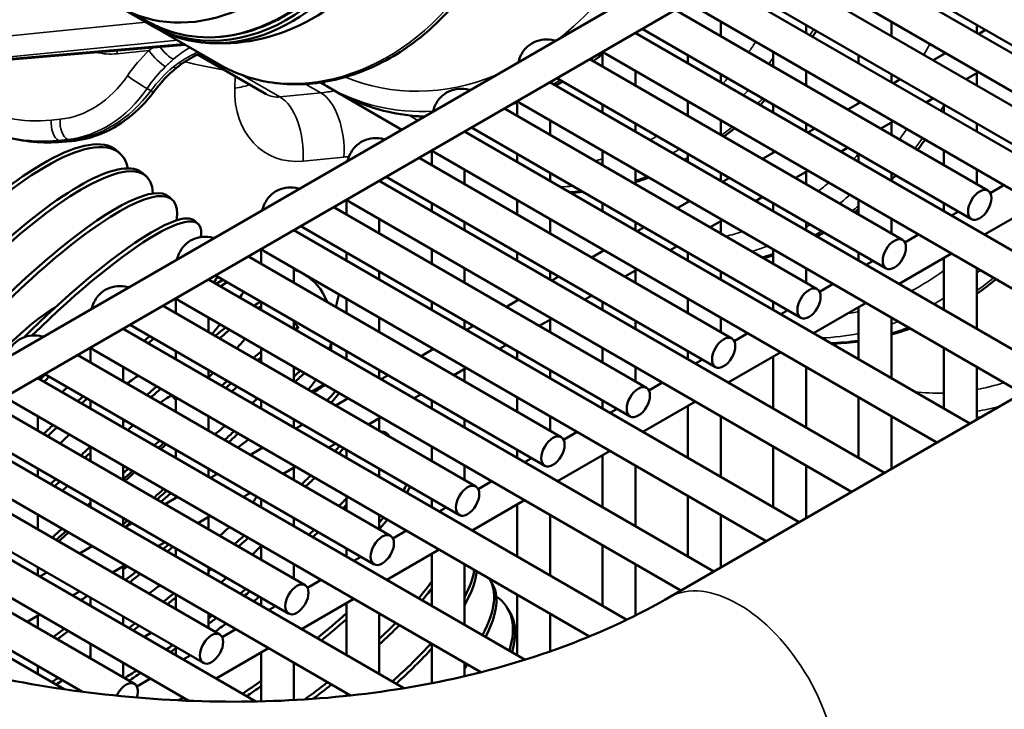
# Model space of a CAD drawing. Header units: inches. Extents: x 1 to 271, y 5 to 171.
# Tile 243 of 256: x 241.45 to 244.98, y 80.66 to 83.13. Entities that reach past the tile are written whole.
import ezdxf

# ---------------------------------------------------------------- set-up
doc = ezdxf.new("R2010")
doc.units = ezdxf.units.IN
doc.header["$LTSCALE"] = 8
doc.header["$MEASUREMENT"] = 0
doc.layers.add('Visible (ANSI)', color=7, linetype='Continuous', lineweight=50)
doc.layers.add('Visible Narrow (ANSI)', color=7, linetype='Continuous', lineweight=35)

msp = doc.modelspace()

# ---------------------------------------------------------------- linework, layer by layer
at = {"layer": 'Visible (ANSI)'}
for p, q in [((259.5567, 92.4043), (240.1628, 81.2072)), ((259.6157, 92.302), (240.2875, 81.1429)), ((244.2928, 83.4553), (245.4743, 82.7732)), ((244.2677, 83.4408), (246.081, 82.3939)), ((244.1047, 83.3467), (245.2271, 82.6987)), ((244.1618, 83.3656), (245.9629, 82.3257)), ((243.9866, 83.2785), (245.1681, 82.5964)), ((243.9615, 83.264), (245.7748, 82.2171)), ((241.8045, 83.1809), (241.9183, 83.1152)), ((241.9221, 83.1195), (241.821, 83.1719)), ((243.7985, 83.1699), (244.9209, 82.5219)), ((243.8556, 83.1888), (245.6566, 82.1489)), ((243.9621, 83.0754), (243.9621, 83.1273)), ((244.5746, 83.0754), (244.5746, 83.1273)), ((241.9183, 83.1152), (241.9333, 83.1066)), ((241.9333, 83.1066), (242.1619, 82.9746)), ((243.6804, 83.1017), (244.8618, 82.4196)), ((244.2684, 83.0868), (244.2684, 83.1159)), ((244.3052, 83.0946), (244.2916, 83.0734)), ((244.8808, 83.1159), (244.8808, 83.0868)), ((244.9124, 83.0976), (244.8873, 83.0831)), ((243.6552, 83.0872), (245.4685, 82.0403)), ((243.6559, 83.0868), (243.6559, 83.0876)), ((243.7765, 81.0634), (247.2767, 83.0842)), ((242.0401, 83.0449), (241.131, 82.9673)), ((242.0853, 83.0096), (242.3307, 82.8678)), ((243.4922, 82.9931), (244.6147, 82.3451)), ((243.5378, 82.9668), (243.5378, 83.0194)), ((243.5494, 83.012), (245.3504, 81.9721)), ((243.844, 82.9782), (243.844, 83.0072)), ((244.1502, 82.9668), (244.1502, 83.0186)), ((244.4565, 82.9782), (244.4565, 83.0072)), ((244.7692, 83.0149), (244.7243, 82.989)), ((244.7627, 83.0186), (244.7627, 83.0111)), ((243.6559, 82.8986), (243.6559, 82.9505)), ((244.2684, 82.8986), (244.2684, 82.9505)), ((243.3741, 82.9249), (244.5556, 82.2428)), ((243.9621, 82.91), (243.9621, 82.9391)), ((244.5746, 82.91), (244.5746, 82.9391)), ((244.6062, 82.9208), (244.5811, 82.9063)), ((244.8873, 82.9467), (244.8424, 82.9208)), ((244.8808, 82.943), (244.8808, 82.8986)), ((242.525, 82.9093), (242.5485, 82.8957)), ((242.5485, 82.8957), (242.5755, 82.8801)), ((242.5755, 82.8801), (242.8179, 82.7402)), ((243.349, 82.9104), (245.1623, 81.8635)), ((243.3497, 82.91), (243.3497, 82.9108)), ((244.7243, 82.8526), (244.6992, 82.8381)), ((243.186, 82.8163), (244.3084, 82.1683)), ((243.2316, 82.79), (243.2316, 82.8426)), ((243.2431, 82.8352), (245.0442, 81.7953)), ((243.5378, 82.8014), (243.5378, 82.8304)), ((243.844, 82.79), (243.844, 82.8418)), ((244.1502, 82.8014), (244.1502, 82.8304)), ((244.463, 82.8381), (244.4181, 82.8122)), ((244.4565, 82.8343), (244.4565, 82.8418)), ((244.7627, 82.8304), (244.7627, 82.8014)), ((243.3497, 82.7218), (243.3497, 82.7737)), ((243.9621, 82.7218), (243.9621, 82.7737)), ((244.7627, 82.8065), (244.7603, 82.8028)), ((243.0679, 82.7481), (244.2494, 82.066)), ((243.6559, 82.7332), (243.6559, 82.7623)), ((244.2684, 82.7332), (244.2684, 82.7623)), ((244.3, 82.744), (244.2749, 82.7295)), ((244.5811, 82.7699), (244.5362, 82.744)), ((244.5746, 82.7218), (244.5746, 82.7662)), ((244.8808, 82.7623), (244.8808, 82.7332)), ((243.0428, 82.7336), (244.8561, 81.6867)), ((243.0434, 82.7332), (243.0434, 82.734)), ((241.6325, 82.6994), (241.5998, 82.6966)), ((241.8048, 82.6567), (241.7932, 82.6665)), ((244.4181, 82.6758), (244.393, 82.6613)), ((242.8798, 82.6395), (244.0022, 81.9915)), ((242.9253, 82.6132), (242.9253, 82.6658)), ((242.9369, 82.6584), (244.738, 81.6185)), ((243.2316, 82.6246), (243.2316, 82.6536)), ((243.5378, 82.6132), (243.5378, 82.665)), ((243.844, 82.6246), (243.844, 82.6536)), ((244.1567, 82.6613), (244.1119, 82.6354)), ((244.1502, 82.6575), (244.1502, 82.665)), ((244.4565, 82.6246), (244.4565, 82.6536)), ((244.7627, 82.665), (244.7627, 82.6132)), ((243.0434, 82.545), (243.0434, 82.5969)), ((243.6559, 82.545), (243.6559, 82.5969)), ((244.8808, 82.5969), (244.8808, 82.545)), ((241.9001, 82.5741), (241.8885, 82.5843)), ((242.7617, 82.5713), (243.9431, 81.8892)), ((243.3497, 82.5564), (243.3497, 82.5855)), ((243.9621, 82.5564), (243.9621, 82.5855)), ((243.9938, 82.5672), (243.9686, 82.5527)), ((244.2749, 82.5931), (244.23, 82.5672)), ((244.2684, 82.545), (244.2684, 82.5894)), ((244.5746, 82.5564), (244.5746, 82.5855)), ((242.7365, 82.5568), (244.5498, 81.5099)), ((242.7372, 82.5564), (242.7372, 82.5572)), ((244.9294, 82.5127), (244.978, 82.5407)), ((241.9944, 82.4891), (241.9829, 82.4997)), ((244.1119, 82.499), (244.0867, 82.4845)), ((242.5736, 82.4627), (243.696, 81.8147)), ((242.6191, 82.4364), (242.6191, 82.489)), ((242.6307, 82.4816), (244.4317, 81.4417)), ((242.9253, 82.4478), (242.9253, 82.4768)), ((243.2316, 82.4364), (243.2316, 82.4882)), ((243.5378, 82.4478), (243.5378, 82.4768)), ((243.8505, 82.4845), (243.8056, 82.4586)), ((243.844, 82.4807), (243.844, 82.4882)), ((244.1502, 82.4478), (244.1502, 82.4768)), ((244.4565, 82.4364), (244.4565, 82.4882)), ((244.7627, 82.4768), (244.7627, 82.4478)), ((244.908, 82.3639), (245.0961, 82.4726)), ((242.7372, 82.3682), (242.7372, 82.4201)), ((243.3497, 82.3682), (243.3497, 82.4201)), ((244.5746, 82.3682), (244.5746, 82.4201)), ((244.7899, 82.4321), (244.815, 82.4466)), ((242.0875, 82.4018), (242.0761, 82.4127)), ((242.4555, 82.3945), (243.6369, 81.7124)), ((243.0434, 82.3796), (243.0434, 82.4087)), ((243.6559, 82.3796), (243.6559, 82.4087)), ((243.6875, 82.3904), (243.6624, 82.3759)), ((243.9686, 82.4163), (243.9237, 82.3904)), ((243.9621, 82.3682), (243.9621, 82.4125)), ((244.2684, 82.3796), (244.2684, 82.4087)), ((242.4303, 82.38), (244.2436, 81.3331)), ((242.431, 82.3796), (242.431, 82.3804)), ((244.6231, 82.3359), (244.6718, 82.3639)), ((243.8056, 82.3222), (243.7805, 82.3077)), ((242.2673, 82.2859), (243.3897, 81.6379)), ((242.3129, 82.2596), (242.3129, 82.3122)), ((242.3244, 82.3048), (244.1255, 81.2649)), ((242.6191, 82.271), (242.6191, 82.3)), ((242.9253, 82.2596), (242.9253, 82.3114)), ((243.2316, 82.271), (243.2316, 82.3)), ((243.5443, 82.3077), (243.4994, 82.2818)), ((243.5378, 82.3039), (243.5378, 82.3114)), ((243.844, 82.271), (243.844, 82.3)), ((244.1502, 82.2596), (244.1502, 82.3114)), ((244.4565, 82.271), (244.4565, 82.3)), ((244.6018, 82.1871), (244.7899, 82.2958)), ((244.7627, 82.2801), (244.7627, 82.0942)), ((242.431, 82.1914), (242.431, 82.2433)), ((243.0434, 82.1914), (243.0434, 82.2433)), ((244.2684, 82.1914), (244.2684, 82.2433)), ((244.4836, 82.2553), (244.5088, 82.2698)), ((244.8808, 82.2433), (244.8808, 82.026)), ((242.1492, 82.2177), (243.3307, 81.5356)), ((242.7372, 82.2028), (242.7372, 82.2318)), ((243.3497, 82.2028), (243.3497, 82.2318)), ((243.3813, 82.2136), (243.3562, 82.1991)), ((243.6624, 82.2395), (243.6175, 82.2136)), ((243.6559, 82.1914), (243.6559, 82.2357)), ((243.9621, 82.2028), (243.9621, 82.2318)), ((242.1241, 82.2032), (243.9374, 81.1563)), ((242.1248, 82.2028), (242.1248, 82.2036)), ((244.3169, 82.1591), (244.3655, 82.1871)), ((242.6191, 82.1344), (242.5922, 82.1499)), ((243.4994, 82.1454), (243.4743, 82.1309)), ((241.9611, 82.1091), (243.0835, 81.4611)), ((242.0067, 82.0828), (242.0067, 82.1354)), ((242.0182, 82.128), (243.8193, 81.0881)), ((242.3129, 82.0942), (242.3129, 82.1232)), ((242.6191, 82.0828), (242.6191, 82.1346)), ((242.9253, 82.0942), (242.9253, 82.1232)), ((243.2381, 82.1309), (243.1932, 82.105)), ((243.2316, 82.1271), (243.2316, 82.1346)), ((243.5378, 82.0942), (243.5378, 82.1232)), ((243.844, 82.0828), (243.844, 82.1346)), ((244.1502, 82.0942), (244.1502, 82.1232)), ((244.2955, 82.0103), (244.4836, 82.119)), ((244.4565, 81.9174), (244.4565, 82.1033)), ((242.1248, 82.0146), (242.1248, 82.0665)), ((242.7372, 82.0146), (242.7372, 82.0665)), ((243.9621, 82.0146), (243.9621, 82.0665)), ((244.1774, 82.0785), (244.2025, 82.093)), ((244.5746, 81.8492), (244.5746, 82.0665)), ((241.843, 82.0409), (243.0245, 81.3588)), ((242.431, 82.026), (242.431, 82.055)), ((242.4462, 82.0321), (242.4355, 82.044)), ((243.0434, 82.026), (243.0434, 82.055)), ((243.0751, 82.0368), (243.0499, 82.0223)), ((243.3562, 82.0627), (243.3113, 82.0368)), ((243.3497, 82.0146), (243.3497, 82.0589)), ((243.6559, 82.026), (243.6559, 82.055)), ((241.8179, 82.0264), (243.6247, 80.9832)), ((241.8185, 82.026), (241.8185, 82.0268)), ((244.0107, 81.9823), (244.0593, 82.0103)), ((243.1932, 81.9686), (243.1681, 81.9541)), ((241.6549, 81.9323), (242.7773, 81.2843)), ((241.7004, 81.906), (241.7004, 81.9586)), ((241.712, 81.9512), (243.4915, 80.9237)), ((242.0067, 81.9174), (242.0067, 81.9464)), ((242.3129, 81.906), (242.3129, 81.9578)), ((242.6191, 81.9174), (242.6191, 81.9464)), ((242.9318, 81.9541), (242.887, 81.9282)), ((242.9253, 81.9503), (242.9253, 81.9578)), ((243.2316, 81.9174), (243.2316, 81.9464)), ((243.5378, 81.906), (243.5378, 81.9578)), ((243.844, 81.9174), (243.844, 81.9464)), ((243.9893, 81.8335), (244.1774, 81.9422)), ((244.1502, 81.7406), (244.1502, 81.9265)), ((244.7627, 81.9578), (244.7627, 81.7406)), ((241.8185, 81.8378), (241.8185, 81.8897)), ((242.431, 81.8378), (242.431, 81.8897)), ((243.6559, 81.8378), (243.6559, 81.8897)), ((243.8712, 81.9017), (243.8963, 81.9162)), ((244.2684, 81.6724), (244.2684, 81.8897)), ((244.8808, 81.8897), (244.8808, 81.701)), ((241.5368, 81.8641), (242.7182, 81.182)), ((242.1248, 81.8492), (242.1248, 81.8782)), ((242.7372, 81.8492), (242.7372, 81.8782)), ((242.7688, 81.86), (242.7437, 81.8455)), ((243.0499, 81.8859), (243.0051, 81.86)), ((243.0434, 81.8378), (243.0434, 81.8821)), ((243.3497, 81.8492), (243.3497, 81.8782)), ((241.5116, 81.8496), (243.26, 80.8402)), ((241.5123, 81.8492), (241.5123, 81.85)), ((243.7044, 81.8055), (243.7531, 81.8335)), ((242.887, 81.7918), (242.8618, 81.7773)), ((241.3487, 81.7555), (242.4711, 81.1075)), ((241.4058, 81.7744), (243.1014, 80.7954)), ((241.7004, 81.7406), (241.7004, 81.7696)), ((242.0067, 81.7292), (242.0067, 81.781)), ((242.3129, 81.7406), (242.3129, 81.7696)), ((242.6256, 81.7773), (242.5807, 81.7514)), ((242.6191, 81.7735), (242.6191, 81.781)), ((242.9253, 81.7406), (242.9253, 81.7696)), ((243.2316, 81.7292), (243.2316, 81.781)), ((243.5378, 81.7406), (243.5378, 81.7696)), ((243.6831, 81.6567), (243.8712, 81.7654)), ((243.844, 81.5638), (243.844, 81.7497)), ((244.4565, 81.5638), (244.4565, 81.781)), ((241.5123, 81.661), (241.5123, 81.7128)), ((242.1248, 81.661), (242.1248, 81.7128)), ((243.3497, 81.661), (243.3497, 81.7128)), ((243.565, 81.7249), (243.5901, 81.7394)), ((243.9621, 81.4956), (243.9621, 81.7128)), ((244.5746, 81.5242), (244.5746, 81.7128)), ((241.2305, 81.6873), (242.412, 81.0052)), ((241.8185, 81.6724), (241.8185, 81.7014)), ((242.431, 81.6724), (242.431, 81.7014)), ((242.4626, 81.6832), (242.4375, 81.6687)), ((242.7437, 81.7091), (242.6988, 81.6832)), ((242.7372, 81.661), (242.7372, 81.7053)), ((243.0434, 81.6724), (243.0434, 81.7014)), ((241.2054, 81.6728), (242.8247, 80.7379)), ((242.7745, 81.6395), (242.7674, 81.6487)), ((243.3982, 81.6287), (243.4469, 81.6567)), ((242.5807, 81.615), (242.5556, 81.6005)), ((241.0424, 81.5787), (242.1648, 80.9307)), ((241.0995, 81.5976), (242.6335, 80.7119)), ((241.7004, 81.5524), (241.7004, 81.6042)), ((242.0067, 81.5638), (242.0067, 81.5928)), ((242.3194, 81.6005), (242.2745, 81.5746)), ((242.3129, 81.5967), (242.3129, 81.6042)), ((242.6191, 81.5638), (242.6191, 81.5928)), ((242.9253, 81.5524), (242.9253, 81.6042)), ((243.2316, 81.5638), (243.2316, 81.5928)), ((243.3768, 81.4799), (243.565, 81.5886)), ((243.5378, 81.387), (243.5378, 81.5729)), ((244.1502, 81.387), (244.1502, 81.6042)), ((241.8185, 81.4842), (241.8185, 81.536)), ((243.0434, 81.4842), (243.0434, 81.536)), ((243.2587, 81.5481), (243.2839, 81.5626)), ((243.6559, 81.3188), (243.6559, 81.536)), ((244.2684, 81.3474), (244.2684, 81.536)), ((240.9243, 81.5105), (242.1058, 80.8284)), ((241.5123, 81.4956), (241.5123, 81.5246)), ((242.1248, 81.4956), (242.1248, 81.5246)), ((242.1564, 81.5064), (242.1313, 81.4919)), ((242.4375, 81.5323), (242.3926, 81.5064)), ((242.431, 81.4842), (242.431, 81.5285)), ((242.7372, 81.4956), (242.7372, 81.5246)), ((240.8992, 81.496), (242.2946, 80.6904)), ((243.092, 81.4519), (243.1406, 81.4799)), ((242.2745, 81.4382), (242.2494, 81.4237)), ((240.7362, 81.4019), (241.8586, 80.7539)), ((240.7933, 81.4208), (242.0541, 80.6928)), ((241.7004, 81.387), (241.7004, 81.416)), ((242.0131, 81.4237), (241.9683, 81.3978)), ((242.0067, 81.4199), (242.0067, 81.4274)), ((242.3129, 81.387), (242.3129, 81.416)), ((242.6191, 81.3756), (242.6191, 81.4274)), ((242.9253, 81.387), (242.9253, 81.416)), ((243.0706, 81.3031), (243.2587, 81.4118)), ((243.2316, 81.2102), (243.2316, 81.3961)), ((243.844, 81.2102), (243.844, 81.4274)), ((241.5123, 81.3074), (241.5123, 81.3592)), ((242.7372, 81.3074), (242.7372, 81.3592)), ((242.9525, 81.3713), (242.9776, 81.3858)), ((243.3497, 81.142), (243.3497, 81.3592)), ((243.9621, 81.1706), (243.9621, 81.3592)), ((240.6181, 81.3337), (241.672, 80.7252)), ((241.8185, 81.3188), (241.8185, 81.3478)), ((241.8502, 81.3296), (241.825, 81.3151)), ((242.1313, 81.3555), (242.0864, 81.3296)), ((242.1248, 81.3074), (242.1248, 81.3517)), ((242.431, 81.3188), (242.431, 81.3478)), ((240.593, 81.3192), (241.606, 80.7343)), ((242.7858, 81.2751), (242.8344, 81.3031)), ((241.9683, 81.2614), (241.9431, 81.2469)), ((241.7069, 81.2469), (241.662, 81.221)), ((241.7004, 81.2431), (241.7004, 81.2506)), ((242.0067, 81.2102), (242.0067, 81.2392)), ((242.3129, 81.1988), (242.3129, 81.2506)), ((242.6191, 81.2102), (242.6191, 81.2392)), ((242.7644, 81.1263), (242.9525, 81.235)), ((242.9253, 81.0334), (242.9253, 81.2193)), ((243.5378, 81.0334), (243.5378, 81.2506)), ((242.6463, 81.1945), (242.6714, 81.209)), ((241.5123, 81.142), (241.5123, 81.171)), ((241.5439, 81.1528), (241.5188, 81.1383)), ((241.825, 81.1787), (241.7802, 81.1528)), ((241.8185, 81.1306), (241.8185, 81.1749)), ((242.1248, 81.142), (242.1248, 81.171)), ((242.431, 81.1306), (242.431, 81.1824)), ((243.0434, 80.9652), (243.0434, 81.1824)), ((243.6559, 80.9986), (243.6559, 81.1824)), ((242.4795, 81.0983), (242.5282, 81.1263)), ((243.1401, 81.1174), (243.1321, 81.1301)), ((241.662, 81.0846), (241.6369, 81.0701)), ((241.7004, 81.0334), (241.7004, 81.0624)), ((242.0067, 81.022), (242.0067, 81.0738)), ((242.3129, 81.0334), (242.3129, 81.0624)), ((242.4582, 80.9495), (242.6463, 81.0582)), ((242.6191, 80.8566), (242.6191, 81.0425)), ((243.2316, 80.8566), (243.2316, 81.0738)), ((242.3401, 81.0177), (242.3652, 81.0322)), ((243.2048, 81.0116), (243.1972, 81.0243)), ((241.5188, 81.0019), (241.4739, 80.976)), ((241.5123, 80.9538), (241.5123, 80.9981)), ((241.8185, 80.9652), (241.8185, 80.9942)), ((242.1248, 80.9538), (242.1248, 81.0056)), ((242.7372, 80.7884), (242.7372, 81.0056)), ((243.3497, 80.8698), (243.3497, 81.0056)), ((242.1733, 80.9215), (242.2219, 80.9495)), ((241.7004, 80.8452), (241.7004, 80.897)), ((242.0067, 80.8566), (242.0067, 80.8856)), ((242.1519, 80.7727), (242.3401, 80.8814)), ((242.3129, 80.6908), (242.3129, 80.8657)), ((242.9253, 80.756), (242.9253, 80.897)), ((242.0338, 80.8409), (242.059, 80.8554)), ((241.5123, 80.7884), (241.5123, 80.8174)), ((241.8185, 80.777), (241.8185, 80.8288)), ((242.431, 80.6954), (242.431, 80.8288)), ((243.0434, 80.7813), (243.0434, 80.8288)), ((241.8671, 80.7447), (241.9157, 80.7727)), ((242.0164, 80.6945), (242.0338, 80.7046)), ((242.6191, 80.7104), (242.6191, 80.7202))]:
    msp.add_line(p, q, dxfattribs=at)
for centre, major_axis, ratio, start_param, end_param in [((242.2433, 83.6435), (-0.31, -0.5369), 0.816497, 0.456054, 2.091529), ((242.2283, 83.6522), (-0.31, -0.5369), 0.816497, 0, 2.017977), ((242.1145, 83.7178), (-0.31, -0.5369), 0.816497, 0, 1.570796), ((242.288, 83.7678), (-0.375, -0.6495), 0.816497, 0.414017, 1.53589), ((242.2433, 83.6435), (-0.31, -0.5369), 0.816497, 0, 0.456054), ((243.5789, 83.0631), (-0.0295, -0.0511), 0.57735, 5.924866, 6.283185), ((241.8787, 82.9101), (0.0483, -0.0356), 0.036237, 0.000627, 0.005361), ((242.3853, 82.9749), (-0.0437, -0.1123), 0.810008, 6.159239, 6.160073), ((243.2727, 82.8863), (-0.0295, -0.0511), 0.57735, 5.924866, 6.283185), ((241.2269, 81.9995), (0.5663, 0.667), 0.300687, 0, 2.68198), ((241.2385, 81.9896), (0.5663, 0.667), 0.300687, 6.057325, 8.92477), ((241.6273, 82.7592), (0.0051, -0.0598), 0.48567, 0, 0.000858), ((242.9664, 82.7095), (-0.0295, -0.0511), 0.57735, 5.924866, 6.283185), ((241.309, 81.9288), (0.5796, 0.6555), 0.261391, 0, 2.380741), ((241.3206, 81.9185), (0.5796, 0.6555), 0.261391, 6.01816, 8.5258), ((241.3906, 81.8556), (0.5923, 0.6441), 0.22156, 0, 2.021981), ((241.4021, 81.845), (0.5923, 0.6441), 0.22156, 5.962718, 8.257863), ((242.6602, 82.5327), (-0.0295, -0.0511), 0.57735, 5.924866, 6.283185), ((241.4715, 81.7801), (0.6046, 0.6325), 0.181275, 0, 1.399994), ((241.4829, 81.7693), (0.6046, 0.6325), 0.181275, 6.034507, 7.653848), ((242.354, 82.3559), (-0.0295, -0.0511), 0.57735, 5.924866, 6.283185), ((241.5629, 81.6914), (0.6165, 0.6209), 0.140619, 5.775234, 5.835517), ((242.3245, 81.98), (0.1405, 0.2434), 0.816497, 0, 0.1624), ((242.3245, 81.98), (0.1405, 0.2434), 0.816497, 5.711542, 6.283185), ((241.6307, 81.6229), (0.628, 0.6093), 0.099675, 0.43185, 0.502132), ((241.6418, 81.6115), (-0.628, -0.6093), 0.099675, 3.560067, 3.632266), ((242.0477, 82.1791), (-0.0295, -0.0511), 0.57735, 5.924866, 6.283185), ((241.6418, 81.6115), (0.628, 0.6093), 0.099675, 5.84916, 5.921359), ((241.4021, 81.845), (-0.2538, -0.276), 0.22156, 3.753305, 4.815691), ((241.7087, 81.5415), (0.6392, 0.5975), 0.058528, 0.292081, 0.387037), ((241.7196, 81.5298), (0.6392, 0.5975), 0.058528, 0.330419, 0.371321), ((241.6418, 81.6115), (0.628, 0.6093), 0.099675, 5.518121, 5.595961), ((241.7087, 81.5415), (0.6392, 0.5975), 0.058528, 0.675302, 0.758619), ((241.7853, 81.4584), (0.6502, 0.5856), 0.01726, 0, 0.102806), ((241.796, 81.4465), (0.6502, 0.5856), 0.01726, 6.112694, 6.464888), ((241.6307, 81.6229), (0.628, 0.6093), 0.099675, 1.009566, 1.045058), ((241.7196, 81.5298), (-0.6392, -0.5975), 0.058528, 3.807749, 3.891941), ((241.7415, 82.0023), (-0.0295, -0.0511), 0.57735, 5.924866, 6.283185), ((241.6418, 81.6115), (-0.628, -0.6093), 0.099675, 4.144926, 4.18056), ((241.7196, 81.5298), (0.6392, 0.5975), 0.058528, 5.56847, 5.652662), ((242.3245, 81.98), (0.1405, 0.2434), 0.816497, 5.050031, 5.146597), ((241.7853, 81.4584), (0.6502, 0.5856), 0.01726, 0.608764, 0.677328), ((241.796, 81.4465), (-0.6502, -0.5856), 0.01726, 3.777997, 3.809322), ((241.5516, 81.7025), (0.6165, 0.6209), 0.140619, 1.450717, 1.480704), ((241.5629, 81.6914), (-0.6165, -0.6209), 0.140619, 4.58747, 4.617478), ((241.6418, 81.6115), (-0.2691, -0.2611), 0.099675, 3.591527, 3.83305), ((241.7196, 81.5298), (0.6392, 0.5975), 0.058528, 5.343062, 5.376717), ((241.8604, 81.3739), (-0.6609, -0.5735), 0.024043, 3.634282, 3.650057), ((241.8604, 81.3739), (0.6609, 0.5735), 0.024043, 5.733001, 5.807101), ((241.8709, 81.3618), (-0.6609, -0.5735), 0.024043, 2.570903, 2.679244), ((241.7087, 81.5415), (0.6392, 0.5975), 0.058528, 1.148816, 1.207287), ((241.7853, 81.4584), (0.6502, 0.5856), 0.01726, 0.880824, 0.919541), ((241.796, 81.4465), (-0.6502, -0.5856), 0.01726, 4.014657, 4.053614), ((241.796, 81.4465), (0.6502, 0.5856), 0.01726, 5.382375, 5.421333), ((242.3245, 81.98), (0.1405, 0.2434), 0.816497, 4.460985, 4.623213), ((241.9339, 81.288), (0.6714, 0.5611), 0.065297, 0.38266, 0.515182), ((241.5629, 81.6914), (-0.2642, -0.2661), 0.140619, 4.363563, 4.437286), ((241.6307, 81.6229), (0.628, 0.6093), 0.099675, 1.405615, 1.435942), ((241.7196, 81.5298), (-0.6392, -0.5975), 0.058528, 4.284259, 4.342886), ((241.7196, 81.5298), (0.274, 0.2561), 0.058528, 0, 0.509968), ((241.9339, 81.288), (0.6714, 0.5611), 0.065297, 5.815816, 5.948338), ((241.9442, 81.2758), (0.6714, 0.5611), 0.065297, 5.830168, 5.967873), ((241.6418, 81.6115), (-0.628, -0.6093), 0.099675, 4.541937, 4.572294), ((241.8604, 81.3739), (-0.6609, -0.5735), 0.024043, 3.962097, 4.00317), ((241.8604, 81.3739), (0.6609, 0.5735), 0.024043, 5.438213, 5.445408), ((241.6307, 81.6229), (0.628, 0.6093), 0.099675, 1.576937, 1.630243), ((241.7196, 81.5298), (-0.6392, -0.5975), 0.058528, 4.491309, 4.50253), ((241.7196, 81.5298), (-0.274, -0.2561), 0.058528, 4.14528, 4.227155), ((241.8604, 81.3739), (-0.6609, -0.5735), 0.024043, 4.180011, 4.242177), ((241.6418, 81.6115), (-0.628, -0.6093), 0.099675, 4.713359, 4.766664), ((241.6418, 81.6115), (-0.2691, -0.2611), 0.099675, 4.676851, 4.801296), ((241.8604, 81.3739), (0.6609, 0.5735), 0.024043, 5.199206, 5.261372), ((241.8709, 81.3618), (-0.6609, -0.5735), 0.024043, 2.064737, 2.127158), ((242.0755, 81.1131), (0.6919, 0.5356), 0.147319, 6.222979, 6.463811), ((241.7853, 81.4584), (0.6502, 0.5856), 0.01726, 1.300031, 1.331284), ((241.796, 81.4465), (-0.6502, -0.5856), 0.01726, 4.435446, 4.466751), ((241.796, 81.4465), (-0.2786, -0.251), 0.01726, 4.009697, 4.09916), ((241.9339, 81.288), (-0.6714, -0.5611), 0.065297, 4.137386, 4.202112), ((242.0057, 81.201), (0.6817, 0.5485), 0.106417, 5.617474, 5.666267), ((241.7087, 81.5415), (0.6392, 0.5975), 0.058528, 1.529016, 1.582237), ((241.7196, 81.5298), (-0.6392, -0.5975), 0.058528, 4.68765, 4.718273), ((242.0156, 81.1886), (-0.6817, -0.5485), 0.106417, 2.486788, 2.536269), ((241.7853, 81.4584), (0.6502, 0.5856), 0.01726, 1.475482, 1.504094), ((241.796, 81.4465), (-0.6502, -0.5856), 0.01726, 4.611104, 4.662167), ((241.796, 81.4465), (-0.2786, -0.251), 0.01726, 4.466413, 4.59457), ((242.0057, 81.201), (0.6817, 0.5485), 0.106417, 5.348915, 5.416907), ((241.7087, 81.5415), (0.6392, 0.5975), 0.058528, 1.723725, 1.754085), ((241.7196, 81.5298), (-0.6392, -0.5975), 0.058528, 4.859712, 4.890046), ((242.0156, 81.1886), (-0.6817, -0.5485), 0.106417, 2.215848, 2.284279), ((242.1432, 81.0243), (0.7019, 0.5224), 0.18792, 5.858464, 5.927142), ((241.7196, 81.5298), (-0.274, -0.2561), 0.058528, 5.036302, 5.110696), ((241.8604, 81.3739), (0.6609, 0.5735), 0.024043, 4.811034, 4.865677), ((241.8709, 81.3618), (-0.6609, -0.5735), 0.024043, 1.675781, 1.730467), ((242.1526, 81.0117), (0.7019, 0.5224), 0.18792, 5.874651, 5.94577), ((241.7853, 81.4584), (0.6502, 0.5856), 0.01726, 1.686127, 1.702025), ((242.0755, 81.1131), (0.6919, 0.5356), 0.147319, 5.435369, 5.494564), ((242.0852, 81.1006), (-0.6919, -0.5356), 0.147319, 2.303183, 2.331011), ((241.7196, 81.5298), (-0.274, -0.2561), 0.058528, 5.506384, 5.514048), ((241.8604, 81.3739), (0.6609, 0.5735), 0.024043, 4.637633, 4.668087), ((242.1432, 81.0243), (0.7019, 0.5224), 0.18792, 5.567207, 5.609189), ((242.1526, 81.0117), (-0.7019, -0.5224), 0.18792, 2.401784, 2.478939), ((241.7853, 81.4584), (0.6502, 0.5856), 0.01726, 1.846903, 1.903334), ((241.796, 81.4465), (-0.6502, -0.5856), 0.01726, 4.982339, 5.038664), ((241.796, 81.4465), (-0.2786, -0.251), 0.01726, 5.373608, 5.544355), ((242.0755, 81.1131), (0.6919, 0.5356), 0.147319, 5.226801, 5.261573), ((242.0852, 81.1006), (-0.6919, -0.5356), 0.147319, 2.093446, 2.128367), ((241.9339, 81.288), (0.6714, 0.5611), 0.065297, 4.698547, 4.729132), ((242.0057, 81.201), (0.6817, 0.5485), 0.106417, 4.940449, 4.996708), ((242.0156, 81.1886), (-0.6817, -0.5485), 0.106417, 1.806025, 1.862374), ((241.9442, 81.2758), (-0.6714, -0.5611), 0.065297, 1.563638, 1.594219), ((241.9339, 81.288), (0.6714, 0.5611), 0.065297, 4.497996, 4.553838), ((241.9442, 81.2758), (-0.6714, -0.5611), 0.065297, 1.363272, 1.419034), ((242.0156, 81.1886), (-0.6817, -0.5485), 0.106417, 1.64555, 1.660191), ((242.3326, 80.7553), (0.7316, 0.48), 0.307085, 5.774893, 6.026879), ((242.341, 80.7426), (0.7316, 0.48), 0.307085, 5.740037, 6.049196), ((242.2178, 80.9224), (-0.7119, -0.5087), 0.228136, 2.270824, 2.27493), ((242.2719, 80.8453), (0.7218, 0.4946), 0.267884, 5.502744, 5.629125), ((242.3907, 80.6653), (0.7414, 0.4648), 0.345657, 5.734996, 6.290593), ((242.3987, 80.6526), (0.7414, 0.4648), 0.345657, 5.748519, 6.283185), ((242.0057, 81.201), (0.6817, 0.5485), 0.106417, 4.563211, 4.618909), ((242.0755, 81.1131), (0.6919, 0.5356), 0.147319, 4.833927, 4.864995), ((242.0852, 81.1006), (-0.6919, -0.5356), 0.147319, 1.699738, 1.730824), ((242.2806, 80.8326), (-0.7218, -0.4946), 0.267884, 2.371806, 2.462073), ((242.0156, 81.1886), (-0.6817, -0.5485), 0.106417, 1.428782, 1.472243), ((242.4461, 80.5755), (0.7511, 0.4489), 0.383521, 5.874103, 6.455486), ((242.2087, 80.935), (0.7119, 0.5087), 0.228136, 4.988038, 5.156014), ((242.4537, 80.5628), (0.7511, 0.4489), 0.383521, 5.890135, 6.283185), ((241.9339, 81.288), (-0.6714, -0.5611), 0.065297, 5.324185, 5.335647), ((242.0755, 81.1131), (0.6919, 0.5356), 0.147319, 4.669678, 4.688206), ((242.0852, 81.1006), (-0.6919, -0.5356), 0.147319, 1.514146, 1.554025), ((242.2178, 80.9224), (-0.7119, -0.5087), 0.228136, 1.854624, 1.999231), ((242.2719, 80.8453), (0.7218, 0.4946), 0.267884, 5.217661, 5.325714), ((241.9339, 81.288), (0.6714, 0.5611), 0.065297, 4.081945, 4.149086), ((241.9442, 81.2758), (-0.6714, -0.5611), 0.065297, 0.948744, 1.015496), ((242.0057, 81.201), (0.6817, 0.5485), 0.106417, 4.380342, 4.413186), ((242.0156, 81.1886), (-0.6817, -0.5485), 0.106417, 1.246297, 1.27905), ((242.2806, 80.8326), (-0.7218, -0.4946), 0.267884, 2.060807, 2.193604), ((242.4987, 80.4859), (0.7608, 0.4322), 0.4206, 0.122492, 0.155087), ((242.0755, 81.1131), (0.6919, 0.5356), 0.147319, 4.450914, 4.483393), ((242.0852, 81.1006), (-0.6919, -0.5356), 0.147319, 1.317098, 1.344268), ((242.3326, 80.7553), (0.7316, 0.48), 0.307085, 5.162234, 5.424399), ((242.341, 80.7426), (-0.7316, -0.48), 0.307085, 2.029711, 2.271522), ((242.0057, 81.201), (0.6817, 0.5485), 0.106417, 4.154082, 4.164542), ((242.0755, 81.1131), (0.6919, 0.5356), 0.147319, 4.229181, 4.292634), ((242.3987, 80.6526), (-0.7414, -0.4648), 0.345657, 2.37333, 2.400827), ((242.0057, 81.201), (0.6817, 0.5485), 0.106417, 3.921043, 3.965689), ((242.0156, 81.1886), (-0.6817, -0.5485), 0.106417, 0.78985, 0.834026), ((242.0852, 81.1006), (-0.6919, -0.5356), 0.147319, 1.096197, 1.159352), ((242.2087, 80.935), (0.7119, 0.5087), 0.228136, 4.603192, 4.695695), ((242.2719, 80.8453), (0.7218, 0.4946), 0.267884, 4.803473, 4.922075), ((241.8291, 80.7028), (0.0295, 0.0511), 0.57735, 5.064353, 8.021503), ((242.2178, 80.9224), (-0.7119, -0.5087), 0.228136, 1.469829, 1.541424), ((242.2806, 80.8326), (-0.7218, -0.4946), 0.267884, 1.690566, 1.788878)]:
    msp.add_ellipse(centre, major_axis=major_axis, ratio=ratio, start_param=start_param, end_param=end_param, dxfattribs=at)
for centre in [(244.8914, 82.4708), (244.5851, 82.294), (244.2789, 82.1172), (243.9727, 81.9404), (243.6664, 81.7636), (243.3602, 81.5868), (243.054, 81.41), (242.7478, 81.2332), (242.4415, 81.0564), (242.1353, 80.8796)]:
    msp.add_ellipse(centre, major_axis=(-0.0295, -0.0511), ratio=0.57735, dxfattribs=at)
for points, knots in [([(242.7333, 83.6139), (242.7228, 83.5671), (242.7075, 83.5207), (242.6608, 83.4161), (242.6258, 83.3593), (242.5429, 83.2579), (242.495, 83.2133), (242.391, 83.1409), (242.335, 83.1131), (242.2206, 83.0773), (242.1623, 83.0692), (242.0498, 83.0738), (241.9955, 83.0862), (241.9378, 83.1117), (241.9299, 83.1155), (241.9221, 83.1195)], [2.773529, 2.773529, 2.773529, 2.773529, 3.014599, 3.014599, 3.338989, 3.338989, 3.663319, 3.663319, 3.986825, 3.986825, 4.307827, 4.307827, 4.624201, 4.624201, 4.675348, 4.675348, 4.675348, 4.675348]), ([(243.0745, 83.2825), (243.031, 83.215), (242.9777, 83.1526), (242.8595, 83.0469), (242.793, 83.0026), (242.6557, 82.9378), (242.5831, 82.9162), (242.4406, 82.8988), (242.3689, 82.9026), (242.2528, 82.9307), (242.2053, 82.9495), (242.1619, 82.9746)], [0, 0, 0, 0, 0.612085, 0.612085, 1.224863, 1.224863, 1.833952, 1.833952, 2.441539, 2.441539, 2.892273, 2.892273, 2.892273, 2.892273]), ([(243.2359, 82.9815), (243.2367, 82.9847), (243.2376, 82.9879), (243.2436, 83.0056), (243.2513, 83.0198), (243.2712, 83.041), (243.2817, 83.0488), (243.3043, 83.0592), (243.3161, 83.0622), (243.3407, 83.0643), (243.3534, 83.0629), (243.3668, 83.0596), (243.3683, 83.0592), (243.3698, 83.0588)], [4.960544, 4.960544, 4.960544, 4.960544, 5.026548, 5.026548, 5.32384, 5.32384, 5.549174, 5.549174, 5.76259, 5.76259, 6.004599, 6.004599, 6.03503, 6.03503, 6.03503, 6.03503]), ([(242.898, 82.7864), (242.8527, 82.7887), (242.8082, 82.795), (242.6983, 82.8209), (242.634, 82.8463), (242.5755, 82.8801)], [2.856308, 2.856308, 2.856308, 2.856308, 3.249984, 3.249984, 3.863688, 3.863688, 3.863688, 3.863688]), ([(242.9297, 82.8047), (242.9305, 82.8079), (242.9314, 82.8111), (242.9373, 82.8288), (242.9451, 82.843), (242.9649, 82.8642), (242.9755, 82.872), (242.9981, 82.8824), (243.0099, 82.8854), (243.0345, 82.8875), (243.0472, 82.8861), (243.0606, 82.8828), (243.0621, 82.8824), (243.0636, 82.882)], [4.960544, 4.960544, 4.960544, 4.960544, 5.026548, 5.026548, 5.32384, 5.32384, 5.549174, 5.549174, 5.76259, 5.76259, 6.004599, 6.004599, 6.03503, 6.03503, 6.03503, 6.03503]), ([(241.927, 82.8745), (241.9017, 82.8402), (241.8714, 82.8091), (241.805, 82.7574), (241.7679, 82.7363), (241.6982, 82.7099), (241.6651, 82.7022), (241.6325, 82.6994)], [0, 0, 0, 0, 0.3251396, 0.3251396, 0.653554, 0.653554, 0.9276637, 0.9276637, 0.9276637, 0.9276637]), ([(241.599, 82.6966), (241.5295, 82.6907), (241.46, 82.6971), (241.3525, 82.7269), (241.3111, 82.7441), (241.2729, 82.7662)], [0.0023865, 0.0023865, 0.0023865, 0.0023865, 0.596487, 0.596487, 0.9932977, 0.9932977, 0.9932977, 0.9932977]), ([(242.6234, 82.6279), (242.6243, 82.6311), (242.6252, 82.6343), (242.6311, 82.652), (242.6389, 82.6662), (242.6587, 82.6874), (242.6693, 82.6952), (242.6918, 82.7056), (242.7036, 82.7086), (242.7282, 82.7107), (242.741, 82.7093), (242.7544, 82.706), (242.7559, 82.7056), (242.7573, 82.7052)], [4.960544, 4.960544, 4.960544, 4.960544, 5.026548, 5.026548, 5.32384, 5.32384, 5.549174, 5.549174, 5.76259, 5.76259, 6.004599, 6.004599, 6.03503, 6.03503, 6.03503, 6.03503]), ([(242.3172, 82.4511), (242.318, 82.4543), (242.319, 82.4575), (242.3249, 82.4752), (242.3326, 82.4894), (242.3525, 82.5106), (242.363, 82.5184), (242.3856, 82.5288), (242.3974, 82.5318), (242.422, 82.5339), (242.4347, 82.5325), (242.4481, 82.5292), (242.4496, 82.5288), (242.4511, 82.5284)], [4.960544, 4.960544, 4.960544, 4.960544, 5.026548, 5.026548, 5.32384, 5.32384, 5.549174, 5.549174, 5.76259, 5.76259, 6.004599, 6.004599, 6.03503, 6.03503, 6.03503, 6.03503]), ([(242.011, 82.2743), (242.0118, 82.2775), (242.0127, 82.2807), (242.0187, 82.2984), (242.0264, 82.3126), (242.0463, 82.3338), (242.0568, 82.3416), (242.0794, 82.352), (242.0912, 82.355), (242.1158, 82.3571), (242.1285, 82.3557), (242.1419, 82.3524), (242.1434, 82.352), (242.1449, 82.3516)], [4.960544, 4.960544, 4.960544, 4.960544, 5.026548, 5.026548, 5.32384, 5.32384, 5.549174, 5.549174, 5.76259, 5.76259, 6.004599, 6.004599, 6.03503, 6.03503, 6.03503, 6.03503]), ([(241.7048, 82.0975), (241.7056, 82.1007), (241.7065, 82.1039), (241.7124, 82.1216), (241.7202, 82.1358), (241.74, 82.157), (241.7506, 82.1648), (241.7732, 82.1752), (241.7849, 82.1782), (241.8095, 82.1803), (241.8223, 82.1789), (241.8357, 82.1756), (241.8372, 82.1752), (241.8387, 82.1748)], [4.960544, 4.960544, 4.960544, 4.960544, 5.026548, 5.026548, 5.32384, 5.32384, 5.549174, 5.549174, 5.76259, 5.76259, 6.004599, 6.004599, 6.03503, 6.03503, 6.03503, 6.03503]), ([(241.3985, 81.9207), (241.3993, 81.9239), (241.4003, 81.9271), (241.4062, 81.9448), (241.414, 81.959), (241.4338, 81.9802), (241.4444, 81.988), (241.4669, 81.9984), (241.4787, 82.0014), (241.5033, 82.0035), (241.516, 82.0021), (241.5295, 81.9988), (241.531, 81.9984), (241.5324, 81.998)], [4.960544, 4.960544, 4.960544, 4.960544, 5.026548, 5.026548, 5.32384, 5.32384, 5.549174, 5.549174, 5.76259, 5.76259, 6.004599, 6.004599, 6.03503, 6.03503, 6.03503, 6.03503]), ([(244.4565, 81.981), (244.4539, 81.9807), (244.4513, 81.9803), (244.4188, 81.9762), (244.389, 81.9741), (244.3592, 81.9736)], [2.4192985, 2.4192985, 2.4192985, 2.4192985, 2.4416289, 2.4416289, 2.6975028, 2.6975028, 2.6975028, 2.6975028]), ([(239.4838, 81.6735), (239.6928, 81.4908), (239.9389, 81.3235), (240.4814, 81.0408), (240.7776, 80.9254), (241.3898, 80.7598), (241.7056, 80.7097), (242.3224, 80.6795), (242.6232, 80.6993), (243.1776, 80.8031), (243.4312, 80.887), (243.6928, 81.0169), (243.7354, 81.0397), (243.7765, 81.0634)], [6.283185, 6.283185, 6.283185, 6.283185, 6.584976, 6.584976, 6.886857, 6.886857, 7.189327, 7.189327, 7.491322, 7.491322, 7.79294, 7.79294, 7.853982, 7.853982, 7.853982, 7.853982]), ([(241.9281, 81.421), (241.9285, 81.4213), (241.9288, 81.4216), (241.941, 81.4323), (241.9527, 81.4425), (241.9637, 81.4523)], [-0.1797026, -0.1797026, -0.1797026, -0.1797026, -0.1763262, -0.1763262, -0.0633676, -0.0633676, -0.0633676, -0.0633676]), ([(242.2834, 81.404), (242.285, 81.4061), (242.2864, 81.408), (242.2918, 81.4156), (242.2951, 81.4209), (242.2969, 81.4252)], [-4.983158, -4.983158, -4.983158, -4.983158, -4.9372188, -4.9372188, -4.7907205, -4.7907205, -4.7907205, -4.7907205]), ([(241.8185, 81.3258), (241.8186, 81.3258), (241.8187, 81.3259), (241.8238, 81.3303), (241.8288, 81.3346), (241.8339, 81.339)], [-0.52970875, -0.52970875, -0.52970875, -0.52970875, -0.52897987, -0.52897987, -0.48195205, -0.48195205, -0.48195205, -0.48195205]), ([(242.1651, 81.2841), (242.1755, 81.2935), (242.1859, 81.303), (242.197, 81.3135), (242.1983, 81.3147), (242.1997, 81.316)], [-5.5809356, -5.5809356, -5.5809356, -5.5809356, -5.4662001, -5.4662001, -5.4502535, -5.4502535, -5.4502535, -5.4502535]), ([(242.1686, 81.1167), (242.171, 81.1187), (242.1734, 81.1207), (242.1802, 81.1264), (242.1847, 81.1302), (242.1891, 81.1339)], [-0.19849628, -0.19849628, -0.19849628, -0.19849628, -0.17632616, -0.17632616, -0.13423625, -0.13423625, -0.13423625, -0.13423625]), ([(241.9105, 81.0776), (241.9155, 81.0813), (241.9206, 81.085), (241.9332, 81.0943), (241.9413, 81.1004), (241.9497, 81.1067)], [-0.7553374, -0.7553374, -0.7553374, -0.7553374, -0.7053074, -0.7053074, -0.6271703, -0.6271703, -0.6271703, -0.6271703]), ([(241.6654, 81.0537), (241.6692, 81.0557), (241.6734, 81.0582), (241.6814, 81.0631), (241.6854, 81.0657), (241.6899, 81.0686)], [-1.506375, -1.506375, -1.506375, -1.506375, -1.4106297, -1.4106297, -1.3328599, -1.3328599, -1.3328599, -1.3328599]), ([(241.8934, 80.922), (241.8948, 80.9227), (241.8961, 80.9235), (241.904, 80.928), (241.911, 80.9322), (241.9184, 80.9366)], [-1.07382813, -1.07382813, -1.07382813, -1.07382813, -1.05796644, -1.05796644, -0.97989299, -0.97989299, -0.97989299, -0.97989299]), ([(238.8256, 80.9207), (239.1101, 80.6719), (239.4363, 80.454), (240.1427, 80.094), (240.5229, 79.952), (241.3051, 79.7548), (241.707, 79.6997), (242.4989, 79.6821), (242.8888, 79.7196), (243.6241, 79.8887), (243.9695, 80.0202), (244.2765, 80.1974)], [6.283185, 6.283185, 6.283185, 6.283185, 6.597345, 6.597345, 6.911504, 6.911504, 7.225663, 7.225663, 7.539822, 7.539822, 7.853982, 7.853982, 7.853982, 7.853982])]:
    msp.add_open_spline(points, degree=3, knots=knots, dxfattribs=at)
for points in [[(242.0941, 83.0137), (242.0719, 83.0035), (242.05, 82.9915), (242.0297, 82.9772)], [(243.5378, 83.0112), (243.527, 83.0025), (243.5161, 82.994), (243.505, 82.9857)], [(242.0094, 82.9619), (241.9791, 82.9369), (241.9509, 82.9071), (241.927, 82.8746)], [(242.0291, 82.9769), (242.0224, 82.9722), (242.0158, 82.9672), (242.0094, 82.9619)], [(243.3947, 82.9131), (243.3862, 82.9082), (243.3776, 82.9035), (243.3691, 82.8988)], [(244.1214, 82.8471), (244.1154, 82.8408), (244.1094, 82.8346), (244.1034, 82.8285)], [(243.2316, 82.8375), (243.2243, 82.835), (243.2171, 82.8325), (243.2098, 82.8301)], [(244.0118, 82.745), (243.9993, 82.7347), (243.9866, 82.7248), (243.9737, 82.7151)], [(244.6951, 82.7041), (244.6864, 82.6918), (244.6774, 82.6797), (244.6682, 82.6678)], [(243.844, 82.6315), (243.842, 82.6304), (243.8399, 82.6293), (243.8378, 82.6282)], [(243.7048, 82.5686), (243.6886, 82.5627), (243.6723, 82.5573), (243.6559, 82.5524)], [(244.5901, 82.5765), (244.585, 82.571), (244.5798, 82.5657), (244.5746, 82.5603)], [(243.4683, 82.517), (243.4528, 82.5158), (243.4373, 82.5151), (243.4218, 82.5148)], [(244.4565, 82.4552), (244.4518, 82.4516), (244.4472, 82.448), (244.4425, 82.4445)], [(244.3322, 82.3718), (244.3237, 82.3669), (244.3152, 82.3622), (244.3066, 82.3576)], [(244.1502, 82.2899), (244.1389, 82.2861), (244.1276, 82.2826), (244.1162, 82.2793)], [(244.9494, 82.2037), (244.9271, 82.1855), (244.9042, 82.1681), (244.8808, 82.1518)], [(244.6423, 82.0274), (244.6199, 82.0192), (244.5973, 82.0119), (244.5746, 82.0056)], [(241.9935, 81.7859), (241.9979, 81.7812), (242.0023, 81.7765), (242.0067, 81.7718)], [(244.8901, 81.7064), (244.887, 81.7061), (244.8839, 81.7058), (244.8808, 81.7055)], [(242.2815, 81.2169), (242.2932, 81.2282), (242.3038, 81.239), (242.3129, 81.2485)], [(241.8185, 81.1631), (241.8233, 81.1668), (241.828, 81.1705), (241.8328, 81.1742)], [(242.2866, 81.0486), (242.2935, 81.0546), (242.3002, 81.0604), (242.3065, 81.066)], [(242.3065, 81.066), (242.3065, 81.066), (242.3066, 81.066), (242.3066, 81.0661)], [(242.1477, 80.9406), (242.1613, 80.9502), (242.1748, 80.96), (242.1875, 80.9695)]]:
    msp.add_open_spline(points, degree=3, dxfattribs=at)
for points, weights in [([(242.431, 82.243), (242.4475, 82.2335), (242.465, 82.2234)], [1.01652444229, 1.01215457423, 1]), ([(242.465, 82.2234), (242.5182, 82.1927), (242.5922, 82.1499)], [1, 1.0379548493, 1]), ([(242.5922, 82.1499), (242.5863, 82.1267), (242.5816, 82.1044)], [1, 1.01136528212, 1.01592407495]), ([(242.5651, 81.9776), (242.5643, 81.9637), (242.564, 81.9493)], [1.01047489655, 1.01520857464, 1.0173068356]), ([(242.5398, 81.8268), (242.5155, 81.8141), (242.4938, 81.8016)], [1.01043370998, 1.018439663, 1.01894357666])]:
    msp.add_rational_spline(points, weights, degree=2, dxfattribs=at)
at = {"layer": 'Visible Narrow (ANSI)'}
for p, q in [((241.9012, 83.1251), (241.0909, 83.0449)), ((244.2957, 83.1001), (244.282, 83.0789)), ((241.1171, 82.9721), (242.0126, 83.0608)), ((242.035, 83.0479), (241.1211, 82.9698)), ((241.7966, 83.0124), (241.9106, 83.0237)), ((244.713, 83.0473), (244.6903, 83.0086)), ((241.9458, 82.9843), (241.9458, 82.9843)), ((242.22, 82.9318), (242.2184, 82.8892)), ((242.3805, 82.8577), (242.2446, 82.9361)), ((241.9039, 82.8879), (241.9175, 82.88)), ((242.4721, 82.9039), (242.527, 82.8722)), ((242.527, 82.8722), (242.3805, 82.8577)), ((244.7627, 82.8268), (244.7508, 82.8083)), ((241.5916, 82.7774), (241.5596, 82.7742)), ((242.8758, 82.7736), (242.8459, 82.7909)), ((241.5859, 82.7015), (241.6179, 82.7047)), ((241.6226, 82.7019), (241.5899, 82.6992)), ((241.6179, 82.7047), (241.6226, 82.7019)), ((241.5899, 82.6992), (241.5859, 82.7015)), ((242.4636, 82.6273), (242.6102, 82.6418))]:
    msp.add_line(p, q, dxfattribs=at)
for centre, major_axis, ratio, start_param, end_param in [((242.2132, 83.6609), (-0.3074, -0.5325), 0.816497, 0.037041, 1.907144), ((243.0011, 83.7867), (-0.4204, -0.8414), 0.815505, 1.036999, 1.486724), ((242.5489, 83.6172), (-0.4106, -0.6281), 0.815656, 0.045264, 1.581153), ((241.6984, 83.0615), (0.0187, -0.1891), 0.514178, 1.257747, 1.321346), ((242.1324, 82.7018), (0.2057, 0.4118), 0.815505, 1.14805, 1.409518), ((241.9416, 83.0082), (-0.0412, 0.0437), 0.237126, 0.997201, 2.555261), ((241.9751, 83.0382), (0.0387, -0.0459), 0.337142, 4.455219, 5.706523), ((243.4698, 83.5161), (-0.4204, -0.8414), 0.815505, 1.377037, 1.425132), ((241.8166, 83.3109), (-0.1386, -0.2775), 0.815505, 0.180711, 0.474433), ((242.109, 82.9335), (0.0153, -0.1793), 0.48567, 4.207427, 4.207482), ((241.9953, 83.0264), (-0.0344, 0.0491), 0.205685, 3.681299, 3.683947), ((243.0919, 83.7367), (-0.5485, -0.8368), 0.81562, 1.15724, 1.188598), ((243.5008, 83.5006), (-0.4504, -0.8934), 0.81562, 1.38658, 1.413957), ((242.1635, 82.6863), (0.1757, 0.3597), 0.815186, 1.140755, 1.402223), ((242.1753, 82.6795), (0.2237, 0.332), 0.815186, 1.219126, 1.515144), ((241.9712, 83.0081), (0.0382, -0.0463), 0.202872, 5.711342, 6.287349), ((241.9712, 83.0081), (0.0382, -0.0463), 0.202872, 0.561816, 0.562235), ((241.9953, 83.0264), (0.0344, -0.0491), 0.205685, 5.730904, 6.284313), ((242.8729, 85.5277), (-1.203, -2.4078), 0.815505, 0.179157, 0.244758), ((241.6135, 83.1048), (-0.152, -0.3043), 0.815505, 0.474433, 1.409518), ((241.8651, 82.918), (-0.0497, 0.0336), 0.09287, 0.96061, 2.527502), ((243.0011, 83.7867), (-0.4204, -0.8414), 0.815505, 0.050732, 0.74276), ((243.0919, 83.7367), (-0.5485, -0.8368), 0.81562, 0.989681, 1.020384), ((243.4698, 83.5161), (-0.4204, -0.8414), 0.815505, 1.220633, 1.248508), ((241.6445, 83.0893), (-0.1821, -0.3564), 0.815779, 0.481756, 1.416841), ((241.6595, 83.0806), (-0.2176, -0.3359), 0.815779, 0.565441, 1.500527), ((241.8787, 82.9101), (0.0483, -0.0356), 0.036237, 5.671677, 6.283813), ((241.8787, 82.9101), (-0.0483, 0.0356), 0.036237, 3.75211, 3.7527), ((242.4836, 82.9258), (-0.1386, -0.2775), 0.815505, 5.221728, 6.757618), ((242.1202, 82.9383), (-0.1899, 0.0068), 0.281645, 2.124799, 2.513727), ((242.5685, 83.5382), (-0.2985, -0.6228), 0.814887, 0.461067, 0.545207), ((242.5785, 82.9477), (-0.03, -0.052), 0.57735, 5.763229, 6.283185), ((243.0321, 83.7712), (-0.4504, -0.8934), 0.81562, 6.236945, 6.717384), ((243.0919, 83.7367), (-0.5485, -0.8368), 0.81562, 0.04624, 0.457612), ((243.5008, 83.5006), (-0.4504, -0.8934), 0.81562, 1.239951, 1.266038), ((241.6884, 83.0615), (-0.1875, -0.2838), 0.815505, 1.429083, 1.429305), ((242.3853, 82.9749), (-0.0437, -0.1123), 0.810008, 6.160073, 6.682838), ((242.3654, 82.6764), (-0.0187, 0.1891), 0.514178, 4.39934, 5.939908), ((242.5119, 82.6909), (-0.0187, 0.1891), 0.514178, 4.39934, 5.939908), ((242.6055, 82.9321), (-0.03, -0.052), 0.57735, 0.188824, 0.190345), ((243.5607, 83.466), (-0.5485, -0.8368), 0.81562, 1.332432, 1.358518), ((241.604, 83.4386), (-0.3086, -0.6176), 0.815505, 6.234019, 6.757618), ((241.5906, 82.7587), (0.0059, -0.0597), 0.514178, 4.39934, 5.939908), ((241.6227, 82.7619), (0.0059, -0.0597), 0.514178, 4.39934, 5.939908), ((243.4698, 83.5161), (-0.4204, -0.8414), 0.815505, 1.032494, 1.033332), ((241.635, 83.4231), (-0.3386, -0.6697), 0.815656, 6.237922, 6.76152), ((241.6599, 83.4087), (-0.4106, -0.6281), 0.815656, 0.045264, 0.568862), ((243.5607, 83.466), (-0.5485, -0.8368), 0.81562, 1.15724, 1.206732), ((243.9696, 83.2299), (-0.4504, -0.8934), 0.81562, 1.38658, 1.431762), ((241.6889, 83.3896), (-0.3806, -0.576), 0.815505, 0.527964, 0.528006), ((241.5947, 82.7564), (-0.0051, 0.0598), 0.48567, 3.699754, 3.699942), ((241.6273, 82.7592), (0.0051, -0.0598), 0.48567, 5.946629, 6.283185), ((241.6273, 82.7592), (-0.0051, 0.0598), 0.48567, 3.668315, 3.669192), ((243.4698, 83.5161), (-0.4204, -0.8414), 0.815505, 0.850021, 0.883726), ((244.0294, 83.1954), (-0.5485, -0.8368), 0.81562, 1.47906, 1.524242), ((241.5947, 82.7564), (0.0051, -0.0598), 0.48567, 5.946629, 6.283185), ((242.0181, 86.0123), (2.221, 3.8469), 0.57735, 4.06918, 4.069199), ((243.5008, 83.5006), (-0.4504, -0.8934), 0.81562, 0.897201, 0.927904), ((242.6668, 83.4892), (-0.3935, -0.7877), 0.815505, 0.474433, 0.498971), ((243.4698, 83.5161), (-0.4204, -0.8414), 0.815505, 0.601571, 0.634245), ((243.5607, 83.466), (-0.5485, -0.8368), 0.81562, 0.989681, 1.006573), ((243.9386, 83.2454), (-0.4204, -0.8414), 0.815505, 1.220633, 1.248508), ((243.5008, 83.5006), (-0.4504, -0.8934), 0.81562, 0.735613, 0.74197), ((243.5607, 83.466), (-0.5485, -0.8368), 0.81562, 0.786014, 0.83445), ((244.0294, 83.1954), (-0.5485, -0.8368), 0.81562, 1.349119, 1.358518), ((243.5008, 83.5006), (-0.4504, -0.8934), 0.81562, 0.420071, 0.473187), ((243.9386, 83.2454), (-0.4204, -0.8414), 0.815505, 1.032494, 1.085846), ((243.5607, 83.466), (-0.5485, -0.8368), 0.81562, 0.512551, 0.565668), ((243.9696, 83.2299), (-0.4504, -0.8934), 0.81562, 1.06476, 1.114252), ((244.0294, 83.1954), (-0.5485, -0.8368), 0.81562, 1.15724, 1.18652), ((243.9696, 83.2299), (-0.4504, -0.8934), 0.81562, 0.909849, 0.927904), ((243.9386, 83.2454), (-0.4204, -0.8414), 0.815505, 0.601571, 0.676744), ((244.0294, 83.1954), (-0.5485, -0.8368), 0.81562, 0.989681, 1.020384), ((243.9696, 83.2299), (-0.4504, -0.8934), 0.81562, 0.676504, 0.74197), ((244.0583, 83.1763), (-0.5185, -0.7848), 0.815505, 0.706185, 0.706813), ((244.0294, 83.1954), (-0.5485, -0.8368), 0.81562, 0.768984, 0.81547), ((244.4073, 82.9748), (-0.4204, -0.8414), 0.815505, 0.850021, 1.007095), ((244.4383, 82.9593), (-0.4504, -0.8934), 0.81562, 1.096373, 1.114252), ((244.4982, 82.9248), (-0.5485, -0.8368), 0.81562, 1.129301, 1.206732), ((244.4383, 82.9593), (-0.4504, -0.8934), 0.81562, 0.897201, 0.941925), ((244.4073, 82.9748), (-0.4204, -0.8414), 0.815505, 0.560454, 0.610797), ((244.4383, 82.9593), (-0.4504, -0.8934), 0.81562, 0.713321, 0.74197), ((244.4982, 82.9248), (-0.5485, -0.8368), 0.81562, 0.764418, 0.83445), ((244.4383, 82.9593), (-0.4504, -0.8934), 0.81562, 0.420071, 0.574771), ((244.4982, 82.9248), (-0.5485, -0.8368), 0.81562, 0.512551, 0.629398), ((244.8761, 82.7042), (-0.4204, -0.8414), 0.815505, 0.555568, 0.676744), ((244.8761, 82.7042), (-0.4204, -0.8414), 0.815505, 0.274675, 0.408322), ((244.9071, 82.6887), (-0.4504, -0.8934), 0.81562, 0.52292, 0.616753), ((244.9669, 82.6541), (-0.5485, -0.8368), 0.81562, 0.578535, 0.59776), ((244.0265, 80.6304), (-0.25, 0.433), 0.57735, 3.141593, 6.283185)]:
    msp.add_ellipse(centre, major_axis=major_axis, ratio=ratio, start_param=start_param, end_param=end_param, dxfattribs=at)
for points in [[(241.9263, 83.0352), (241.9211, 83.0314), (241.9158, 83.0276), (241.9106, 83.0237)], [(241.9991, 82.9926), (242.0179, 83.0087), (242.0369, 83.0231), (242.0572, 83.035)], [(241.9702, 82.9665), (241.9798, 82.9756), (241.9894, 82.9843), (241.9991, 82.9926)], [(242.0865, 83.0181), (242.0634, 83.0078), (242.0405, 82.9955), (242.0193, 82.9808)], [(242.0193, 82.9808), (242.0121, 82.9758), (242.005, 82.9706), (241.9983, 82.965)]]:
    msp.add_open_spline(points, degree=3, dxfattribs=at)

doc.saveas('drawing.dxf')
